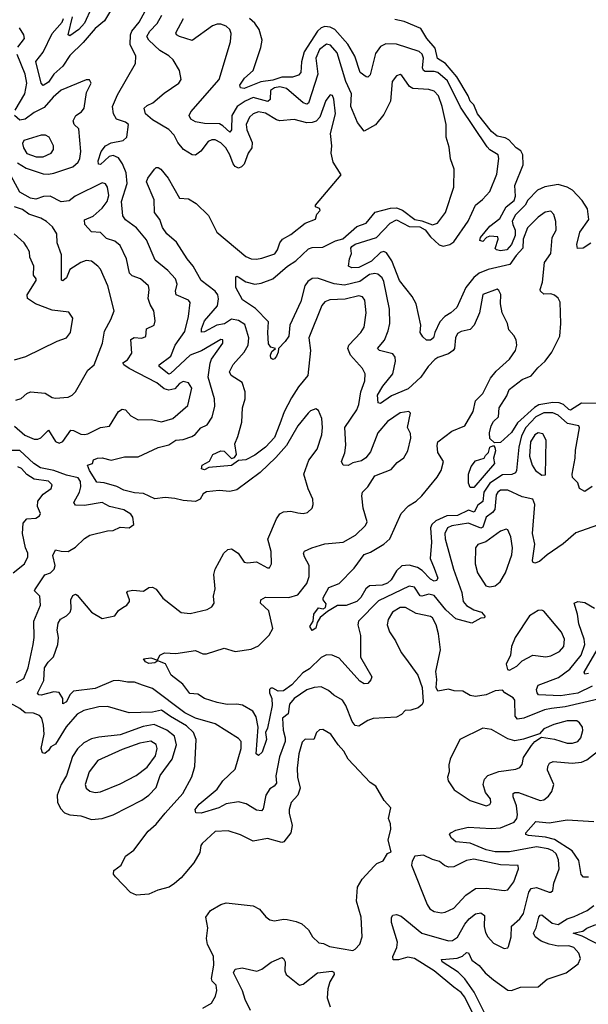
# Model space of a CAD drawing. Extents: x 1268547 to 1425625, y 515768 to 616754.
# Tile 252 of 256: x 1379815 to 1382984, y 536579 to 542069. Entities that reach past the tile are written whole.
import ezdxf

# ---------------------------------------------------------------- set-up
doc = ezdxf.new("R2010")
doc.units = 0

msp = doc.modelspace()

# ---------------------------------------------------------------- linework, layer by layer
at = {"layer": '0CON10XD'}
for points in [[(1380321.7, 542118.3), (1380287.8, 542062.3), (1380235, 542020.4), (1380168.4, 541941.6), (1380095, 541869.7), (1380055, 541810.6), (1380005.4, 541764.6), (1379975, 541721.2), (1379945, 541701.9), (1379934.7, 541714.7), (1379904.1, 541835.9), (1379945, 541888.5), (1379995, 541992.5), (1380051.2, 542055), (1380058.1, 542075)], [(1380215.3, 542135), (1380175, 542049.1), (1380145, 542014.8), (1380095, 541979.5), (1380084.6, 541985), (1380109.4, 542085)], [(1380679.2, 539399.2), (1380625, 539404.6), (1380568.1, 539398.1), (1380505, 539427.4), (1380455, 539430.5), (1380395, 539446.6), (1380356.3, 539466.3), (1380285, 539485.8), (1380245, 539489.5), (1380203.8, 539555), (1380193.3, 539585), (1380221.2, 539595), (1380226.2, 539615), (1380247.5, 539625), (1380275, 539625.3), (1380325, 539613.8), (1380398, 539632), (1380475, 539632.1), (1380586.2, 539683.8), (1380645, 539698.2), (1380685, 539725.3), (1380725, 539727.6), (1380774.2, 539745.8), (1380793.2, 539756.8), (1380825, 539792.9), (1380859.5, 539810.5), (1380887.3, 539852.7), (1380902.7, 539915), (1380900.4, 539955), (1380864.7, 540075), (1380876.6, 540153.4), (1380883, 540177), (1380946.7, 540265), (1380946, 540285), (1380935.5, 540285.5), (1380827.3, 540222.7), (1380765, 540198.9), (1380655, 540096.1), (1380645, 540092.7), (1380591.4, 540135), (1380592.5, 540145), (1380657.2, 540192.8), (1380681.5, 540255), (1380735, 540331.4), (1380754.6, 540414.6), (1380765, 540492.5), (1380754.6, 540504.6), (1380686, 540535), (1380683.6, 540555), (1380693.1, 540595), (1380683.8, 540623.8), (1380640.6, 540670.6), (1380569.2, 540729.1), (1380521.4, 540841.4), (1380465, 540907.7), (1380405, 540953.6), (1380390.4, 540975), (1380381.8, 541055), (1380414.3, 541155), (1380408.1, 541215), (1380387.5, 541265), (1380365, 541298.3), (1380335, 541311.3), (1380313.1, 541306.9), (1380265, 541262.3), (1380253, 541263), (1380252.1, 541282.1), (1380268.7, 541335), (1380292.7, 541365), (1380325, 541382.4), (1380392, 541395), (1380412.5, 541415), (1380421.4, 541485), (1380405, 541498.2), (1380354, 541514), (1380337.9, 541545), (1380332.1, 541585), (1380359.2, 541650.8), (1380460, 541825), (1380461.8, 541865), (1380430.9, 541930.9), (1380432.5, 541985), (1380439.7, 542005), (1380479.7, 542055), (1380525, 542137.1)], [(1382711.9, 539048.1), (1382685, 539038.9), (1382675, 539044.2), (1382673.1, 539053.1), (1382685.5, 539145), (1382672.3, 539205), (1382685.4, 539365.4), (1382675, 539395.7), (1382615, 539408.6), (1382535, 539445.7), (1382495, 539446.2), (1382478.5, 539435), (1382470.7, 539419.3), (1382462, 539338), (1382449, 539321), (1382414.2, 539295.8), (1382395, 539239.4), (1382385, 539234.5), (1382315, 539261.5), (1382222.6, 539247.4), (1382198.9, 539235), (1382183.5, 539205), (1382185.3, 539175), (1382233.1, 539005), (1382278.8, 538875), (1382286.1, 538825), (1382305, 538802.7), (1382345, 538779.2), (1382388.8, 538765), (1382406.1, 538743.9), (1382405, 538733.8), (1382385, 538731.5), (1382335, 538704.7), (1382245, 538728), (1382189.4, 538779.4), (1382125, 538858.1), (1382095, 538866.5), (1382055, 538854.2), (1382046.7, 538856.7), (1382015, 538904.5), (1381985, 538911.2), (1381815, 538828.4), (1381703.5, 538715), (1381698.9, 538695), (1381714, 538635), (1381714.1, 538515), (1381777.5, 538405), (1381772.1, 538387.9), (1381755, 538368), (1381735, 538365.6), (1381710.1, 538380.1), (1381595, 538509.6), (1381556.3, 538526.3), (1381525, 538527.1), (1381495, 538512.8), (1381430.3, 538449.7), (1381392.5, 538427.5), (1381330.5, 538359.5), (1381285, 538326.1), (1381254.5, 538324.5), (1381225, 538340.9), (1381215, 538341.9), (1381207.1, 538335), (1381207.8, 538315), (1381219.6, 538285), (1381221.5, 538245), (1381195, 538118.8), (1381184.2, 538095), (1381189.3, 538055), (1381166.7, 537985), (1381145, 537965.6), (1381133.1, 537975), (1381144.4, 538125), (1381132.4, 538182.4), (1381113.9, 538213.9), (1381057, 538247), (1381025, 538252.8), (1380971.1, 538251.1), (1380915, 538261.2), (1380845, 538283.3), (1380807.4, 538307.4), (1380762.3, 538312.3), (1380724.7, 538364.7), (1380659.5, 538415), (1380627.4, 538477.4), (1380585, 538493.3), (1380567.1, 538482.9), (1380535, 538480), (1380515, 538488.6), (1380504.3, 538505.7), (1380545, 538510.5), (1380582.5, 538497.5), (1380595, 538525.8), (1380621.5, 538538.5), (1380685.5, 538534.5), (1380795, 538551.2), (1380835, 538533.3), (1380855, 538533.3), (1380955, 538564.2), (1381015.5, 538545.5), (1381105, 538560), (1381145, 538576.9), (1381205, 538636.9), (1381226.1, 538675), (1381202.8, 538772.8), (1381156.9, 538815), (1381158.1, 538835), (1381185, 538848.7), (1381315, 538846.8), (1381365, 538862.1), (1381414.7, 538925), (1381427.6, 538965), (1381427.3, 539025), (1381401.1, 539075), (1381397.1, 539095), (1381402.5, 539105), (1381443.3, 539125), (1381515.7, 539145.7), (1381616.7, 539155), (1381685.8, 539194.2), (1381741.1, 539248.9), (1381751.3, 539268.7), (1381728.9, 539345), (1381722.2, 539415), (1381725.6, 539434.4), (1381755, 539464), (1381793.6, 539526.4), (1381885, 539561.9), (1381919.2, 539600.8), (1381955, 539626.7), (1381977.8, 539665), (1381994.6, 539735), (1381991.8, 539761.8), (1381975.6, 539795), (1381992, 539875), (1381984, 539884), (1381935, 539876.4), (1381865, 539829.2), (1381810.6, 539765), (1381769.7, 539660.2), (1381744.1, 539625.9), (1381719.8, 539610.2), (1381671.7, 539598.3), (1381645, 539582.5), (1381616.7, 539585), (1381607.5, 539605), (1381626.7, 539653.3), (1381633.2, 539696.8), (1381627, 539795), (1381694.1, 539894.1), (1381705, 539923.8), (1381716, 539994), (1381737.3, 540055), (1381740.6, 540095), (1381724.5, 540125), (1381658.5, 540198.5), (1381643.7, 540236.3), (1381648.9, 540255), (1381715, 540324.4), (1381734.7, 540355.3), (1381746.2, 540435), (1381737.8, 540505), (1381724.5, 540524.5), (1381705, 540530), (1381629.2, 540510.9), (1381542.9, 540507.1), (1381515, 540496.5), (1381498.2, 540475), (1381426.1, 540295), (1381435.8, 540225), (1381421.2, 540085), (1381368.3, 540021.7), (1381328.8, 539961.2), (1381288, 539882), (1381264.8, 539815.2), (1381235, 539740), (1381184.7, 539685), (1381125, 539640.9), (1381075, 539615.4), (1381035, 539611.1), (1380995, 539583.9), (1380868.3, 539571.7), (1380845, 539559.2), (1380827.1, 539565), (1380830.8, 539585), (1380871.7, 539608.3), (1380891.2, 539645), (1380935, 539664.5), (1380955, 539662.9), (1380995, 539623.1), (1381012.1, 539627.9), (1381022.9, 539645), (1381013.1, 539705), (1381030.5, 539745), (1381052.5, 539825), (1381057, 539905), (1381071.2, 539955), (1381071.2, 539995), (1381055, 540046.7), (1380994.2, 540085), (1380984.6, 540105), (1381005, 540147.1), (1381066.5, 540215), (1381087.5, 540255), (1381091.3, 540295), (1381069.6, 540369.6), (1381035, 540391.8), (1380995, 540398.4), (1380956.2, 540373.8), (1380914.2, 540365.8), (1380845, 540327.8), (1380827.6, 540327.6), (1380828.1, 540345), (1380845, 540389.7), (1380916.8, 540473.2), (1380922.5, 540512.5), (1380918.4, 540535), (1380904.6, 540555), (1380825.7, 540615.7), (1380780.9, 540695), (1380747.9, 540735), (1380688.5, 540828.5), (1380635.5, 540875), (1380611.3, 540911.3), (1380595.6, 540955), (1380565.8, 540995), (1380564.6, 541065), (1380521.1, 541165), (1380528.2, 541185), (1380565.3, 541235), (1380575, 541244.2), (1380586.5, 541245), (1380601.4, 541235), (1380642, 541185), (1380705, 541074.3), (1380755, 541070.3), (1380797.5, 541045), (1380867.3, 540977.3), (1380913.5, 540885), (1381075, 540748.7), (1381105, 540735.9), (1381135, 540734.6), (1381165, 540739.2), (1381235.9, 540764.1), (1381252.2, 540785), (1381264.4, 540825), (1381279.2, 540845), (1381325, 540870.5), (1381405, 540934), (1381463, 540957), (1381470, 540985), (1381488.8, 541005), (1381485, 541016.2), (1381462.5, 541025), (1381463.3, 541035), (1381606.2, 541205), (1381561.2, 541275), (1381550, 541325), (1381554.4, 541365), (1381546.6, 541435), (1381575.3, 541545), (1381565, 541626.7), (1381557.2, 541647.2), (1381545, 541651.1), (1381521, 541619), (1381487.6, 541525), (1381466.2, 541503.8), (1381445, 541495.2), (1381415, 541494.3), (1381345, 541513.5), (1381265, 541504.7), (1381245, 541510.6), (1381185, 541547.3), (1381145, 541554.8), (1381115.2, 541544.8), (1381094.7, 541525), (1381076.8, 541485), (1381080.8, 541455), (1381109.5, 541385), (1381108.9, 541355), (1381087.1, 541325), (1381065, 541264.2), (1381051.2, 541248.8), (1381035, 541242.2), (1381015, 541251.1), (1381005, 541265.6), (1380986.5, 541315), (1380963.4, 541355), (1380935, 541382.7), (1380905, 541399.5), (1380885, 541399.2), (1380865, 541389.6), (1380825, 541335.7), (1380795, 541314.4), (1380775, 541315.5), (1380728.2, 541345), (1380695.9, 541385), (1380675.2, 541425.2), (1380645, 541457.5), (1380555, 541510.9), (1380515.9, 541545), (1380507.5, 541575), (1380525, 541591.5), (1380555.8, 541605.8), (1380620.4, 541659.6), (1380701.2, 541715), (1380714.2, 541735), (1380705.7, 541785), (1380670, 541845), (1380645, 541868.2), (1380595, 541897.7), (1380535.2, 541955.2), (1380523.6, 541975), (1380540, 542005), (1380581.6, 542048.4), (1380606.8, 542095)], [(1381875.3, 540455.3), (1381845, 540608.6), (1381835, 540629.1), (1381811.1, 540651.1), (1381794, 540654), (1381765, 540648.3), (1381710, 540610), (1381625, 540589), (1381567.2, 540597.2), (1381475, 540628.2), (1381445, 540626), (1381420.8, 540609.2), (1381404.5, 540585.5), (1381382.2, 540497.8), (1381320.8, 540365), (1381314.5, 540305), (1381295, 540274.4), (1381257.5, 540235), (1381256, 540215), (1381245, 540192.5), (1381235, 540177.5), (1381225, 540173.8), (1381215, 540182.5), (1381211.7, 540198.3), (1381220.7, 540219.3), (1381240, 540235), (1381215, 540242.5), (1381202.1, 540262.1), (1381197.8, 540325), (1381201.8, 540385), (1381128.3, 540458.3), (1381057, 540507), (1381019.5, 540575), (1381020, 540635), (1381025, 540640), (1381032.5, 540635), (1381075, 540607.5), (1381125, 540595.4), (1381160.8, 540599.2), (1381226.2, 540623.8), (1381307.8, 540695), (1381354.5, 540725.5), (1381425, 540790.9), (1381445, 540798.6), (1381505, 540800.6), (1381575, 540836.7), (1381615, 540847.5), (1381694.4, 540915.6), (1381745, 540935.5), (1381795, 540996.7), (1381881.5, 541018.5), (1381915, 541019.7), (1381947.9, 541007.9), (1382016.7, 540955), (1382055, 540947.4), (1382115, 540924.7), (1382142.5, 540935), (1382187.9, 540995), (1382234.5, 541135), (1382236.9, 541235), (1382216, 541294), (1382207.6, 541357.6), (1382191.5, 541415), (1382191.3, 541485), (1382169.2, 541585), (1382148.7, 541645), (1382125, 541671.2), (1382095, 541680.8), (1382005, 541686.2), (1381987.3, 541697.3), (1381945, 541758), (1381935, 541762.9), (1381915, 541756.9), (1381890.5, 541725), (1381880.8, 541615), (1381845, 541540), (1381797.3, 541482.7), (1381735, 541447.5), (1381698.1, 541495), (1381660.9, 541585), (1381663.5, 541655), (1381632.7, 541725), (1381583.7, 541883.7), (1381546.6, 541926.6), (1381525, 541933.3), (1381485, 541902.2), (1381465.2, 541855), (1381477, 541765), (1381425, 541604.5), (1381415, 541598.9), (1381395, 541605.9), (1381301.5, 541685), (1381265, 541693.9), (1381235, 541688.9), (1381213, 541675), (1381209.8, 541625), (1381197.1, 541612.9), (1381115, 541634.8), (1381071.2, 541615), (1381026.7, 541585), (1380997.6, 541535), (1380994.5, 541455), (1380985, 541441.5), (1380947.3, 541477.3), (1380927.9, 541487.9), (1380845, 541491.1), (1380795, 541499.5), (1380769.4, 541515), (1380758.9, 541535), (1380768.5, 541555), (1380926.1, 541735), (1380988.8, 541945), (1380992.8, 541992.8), (1380986.5, 542015), (1380965, 542032.7), (1380935, 542044.6), (1380915, 542044.7), (1380890, 542035), (1380775, 541952.3), (1380705.8, 541975), (1380689.2, 541985), (1380684.3, 541995), (1380728, 542075)], [(1383041.3, 539928.7), (1382945, 539931.2), (1382885, 539892.6), (1382875, 539895.3), (1382845, 539924.4), (1382822, 539932), (1382785, 539934), (1382708.4, 539921.6), (1382683.3, 539906.7), (1382589.4, 539820.6), (1382555, 539767.9), (1382495, 539711.4), (1382460, 539710), (1382434, 539734), (1382432.9, 539765), (1382441.4, 539805), (1382455, 539828), (1382483.8, 539855), (1382487.2, 539905), (1382528.8, 539971.2), (1382543.2, 540006.8), (1382615, 540062.2), (1382665, 540082.7), (1382702, 540128), (1382743.5, 540165), (1382780.6, 540215), (1382824, 540305), (1382831.1, 540375), (1382827.5, 540495), (1382815, 540516), (1382795, 540532.9), (1382775, 540540), (1382735, 540538.1), (1382717.8, 540555), (1382715.5, 540565), (1382728.8, 540605), (1382739.6, 540715), (1382773.9, 540766.1), (1382781.8, 540855), (1382803.6, 540895), (1382803.4, 540943.4), (1382792.1, 540982.1), (1382775, 541001.9), (1382743.6, 540996.4), (1382705, 540967.7), (1382645, 540908.5), (1382620.8, 540845), (1382618.3, 540795), (1382581, 540755), (1382546.5, 540703.5), (1382425, 540675.6), (1382375.4, 540655), (1382345, 540631.6), (1382300.3, 540575), (1382250, 540465), (1382218.2, 540435), (1382183.4, 540415), (1382156.7, 540385), (1382127.7, 540325), (1382120.6, 540295), (1382105, 540282.7), (1382082.2, 540282.2), (1382060.7, 540300.7), (1382045.8, 540325), (1382050.4, 540365), (1382023.8, 540485), (1382002.1, 540525), (1381931.6, 540615), (1381888.9, 540725), (1381859.8, 540769.8), (1381845, 540777.3), (1381825, 540770.5), (1381775, 540723.6), (1381705, 540686.5), (1381665, 540685.5), (1381647.5, 540695), (1381652.4, 540735), (1381664.7, 540765), (1381661, 540795), (1381665.4, 540805), (1381685, 540817), (1381803.3, 540855), (1381879.4, 540935), (1381915, 540952.5), (1381985, 540915.7), (1382045, 540914.9), (1382075, 540897.6), (1382105, 540858.2), (1382153, 540813), (1382175, 540806.7), (1382212.1, 540815), (1382235, 540831.1), (1382314.3, 540945.7), (1382354.3, 541035), (1382393.7, 541066.4), (1382435, 541111.9), (1382473, 541207), (1382485.7, 541295), (1382482, 541315), (1382435, 541343.6), (1382420.3, 541360.3), (1382270.9, 541580.9), (1382198.3, 541728.3), (1382145, 541774.8), (1382125, 541780.9), (1382075, 541780.6), (1382064.7, 541785), (1382060.1, 541799.9), (1382065.2, 541855.2), (1382056.8, 541876.8), (1382041.7, 541891.7), (1381915, 541932.7), (1381855, 541934.5), (1381825, 541918.9), (1381798.5, 541881.5), (1381768.5, 541761.5), (1381755, 541749.2), (1381745, 541751.4), (1381712.2, 541775), (1381681.6, 541865), (1381643, 541933), (1381570.4, 542015), (1381545, 542028), (1381515, 542032), (1381495, 542024.3), (1381475, 542005.3), (1381400.8, 541889.2), (1381386, 541835), (1381380.9, 541775), (1381369.4, 541760.6), (1381335, 541748.9), (1381275, 541749.5), (1381225, 541731.4), (1381158.2, 541721.8), (1381065, 541685.7), (1381045, 541690), (1381040.9, 541705), (1381066.8, 541743.2), (1381115.6, 541785), (1381159.5, 541915), (1381166.9, 541955), (1381150, 542015), (1381125, 542050.5), (1381095.2, 542075.2)], [(1382997.8, 540822.2), (1382955, 540794.4), (1382924.2, 540794.2), (1382919.4, 540815), (1382936.9, 540885), (1382986.7, 540955), (1382980, 541015), (1382950.3, 541060.3), (1382895, 541118.1), (1382865.3, 541135.3), (1382815, 541150.2), (1382742.1, 541137.9), (1382700.7, 541119.3), (1382647.5, 541062.5), (1382632.5, 541035), (1382578.2, 540981.8), (1382560, 540945), (1382563.6, 540926.4), (1382575.9, 540895), (1382576.2, 540865), (1382555, 540816), (1382530, 540785), (1382495, 540780), (1382472.5, 540785), (1382463.8, 540793.8), (1382481.2, 540845), (1382478.8, 540858.8), (1382435, 540862), (1382415.8, 540854.2), (1382395, 540833.3), (1382378.3, 540838.3), (1382382.5, 540855), (1382435, 540917.5), (1382490, 540960), (1382525.7, 541025), (1382569.8, 541060.2), (1382578.5, 541085), (1382574.2, 541145), (1382619.9, 541260.1), (1382618.9, 541315), (1382607.5, 541337.5), (1382581.5, 541355), (1382540, 541400), (1382520.3, 541410.3), (1382475, 541418.8), (1382445, 541446.4), (1382365.4, 541545), (1382346.5, 541595), (1382324.5, 541615), (1382313.3, 541645), (1382250.7, 541750.7), (1382188.6, 541825), (1382143.4, 541853.4), (1382129.5, 541909.5), (1382084.6, 541965), (1382050.3, 542020.3), (1381958.3, 542058.3), (1381905, 542070)], [(1379804.8, 541915.2), (1379841.1, 541965), (1379837.5, 541985), (1379813, 542023)], [(1379789.2, 541565), (1379842.7, 541655), (1379854.8, 541714.8), (1379846.1, 541765), (1379800.5, 541875)], [(1379801.8, 541271.8), (1379850.5, 541240.5), (1379945, 541210.4), (1379975, 541207.6), (1380005, 541212.8), (1380111.1, 541248.9), (1380141.5, 541275), (1380150.4, 541295), (1380155.3, 541335), (1380145, 541460), (1380119.2, 541485), (1380113.3, 541505), (1380126.9, 541535), (1380158.6, 541555), (1380173.3, 541575), (1380186.7, 541663.3), (1380212.2, 541715), (1380204.3, 541734.3), (1380185, 541733.1), (1380045, 541675.9), (1380002, 541638), (1379950.5, 541579.5), (1379895, 541552), (1379845, 541513.8), (1379815, 541509.5), (1379785.9, 541535)], [(1379945, 541304.1), (1379990, 541325), (1380003.8, 541345), (1380003.1, 541365), (1379978.1, 541415), (1379958.8, 541425), (1379935, 541426.1), (1379838, 541395), (1379830.8, 541379.2), (1379835.5, 541355), (1379855, 541324), (1379906.2, 541305), (1379945, 541304.1)], [(1379785, 539802.3), (1379843.1, 539753.1), (1379895, 539729.7), (1379915, 539729.3), (1379932.7, 539737.3), (1379975, 539780), (1380015, 539716.9), (1380035, 539707.5), (1380055, 539717.1), (1380100, 539780), (1380115, 539779.4), (1380155, 539758.6), (1380175, 539756.9), (1380195, 539760.6), (1380265, 539794.4), (1380315, 539802.5), (1380364.6, 539885), (1380385, 539897.5), (1380405, 539893.6), (1380435, 539860), (1380475, 539838.5), (1380549.7, 539839.7), (1380605, 539827.5), (1380667.5, 539845), (1380751.5, 539918.5), (1380773.8, 540015), (1380755, 540044.3), (1380725, 540051.1), (1380705, 540041.1), (1380679.3, 540010.7), (1380645, 540003.5), (1380620.7, 540010.7), (1380578.2, 540045), (1380424.6, 540125), (1380394.4, 540145), (1380390, 540155), (1380415, 540171.9), (1380440.1, 540209.9), (1380435, 540285.6), (1380453.1, 540296.9), (1380496.2, 540293.8), (1380517.9, 540302.1), (1380522.2, 540345), (1380564.3, 540365.7), (1380570.5, 540389.5), (1380562.9, 540445), (1380541.4, 540481.4), (1380530.3, 540515), (1380536.9, 540565), (1380532.5, 540585), (1380488.1, 540625), (1380441, 540641), (1380426, 540655), (1380410, 540735), (1380375, 540810), (1380345, 540833.6), (1380298.2, 540848.2), (1380265, 540882.1), (1380215, 540886), (1380177.9, 540927.9), (1380176.2, 540953.8), (1380225, 540973.5), (1380275, 541018.3), (1380302.6, 541055), (1380311.9, 541088.1), (1380305, 541136), (1380293.7, 541153.7), (1380275, 541159.5), (1380123.1, 541085), (1380090.4, 541059.6), (1380045, 541053.8), (1379985, 541085.4), (1379946.7, 541083.3), (1379905, 541069), (1379875, 541074.4), (1379815, 541107.3), (1379755, 541221.4)], [(1379792.7, 539947.3), (1379823.8, 539956.2), (1379854.3, 539985.7), (1379875, 539994), (1379957.1, 539987.1), (1379995, 539961.8), (1380015, 539959.1), (1380085, 539964.5), (1380107.5, 539975), (1380126.6, 539993.4), (1380195, 540115.8), (1380228.9, 540145), (1380275.4, 540265), (1380287.5, 540332.5), (1380323.1, 540396.9), (1380342, 540445), (1380305.4, 540585), (1380265, 540678), (1380250, 540695), (1380215, 540721.9), (1380185, 540726.2), (1380155, 540714.5), (1380094.2, 540675.8), (1380075, 540630), (1380055, 540612.2), (1380046.9, 540616.9), (1380047.3, 540757.3), (1380024.4, 540825), (1380021.5, 540875), (1379998.1, 540915), (1379965, 540944.5), (1379932.6, 540962.6), (1379865, 540984.7), (1379830.1, 541010.1), (1379785, 541025.6)], [(1379785, 540173.1), (1379849.7, 540190.3), (1380023.2, 540276.8), (1380075.6, 540294.4), (1380097.1, 540325), (1380111.2, 540405), (1380087.7, 540437.7), (1379995, 540448.6), (1379902, 540485), (1379858.6, 540515), (1379856.5, 540535), (1379905.7, 540615), (1379906, 540625), (1379891.4, 540645), (1379894.3, 540695), (1379872.1, 540745), (1379868.6, 540775), (1379852.5, 540805), (1379839.2, 540825), (1379784.2, 540875)], [(1383005, 539466.2), (1382965, 539437.5), (1382934.3, 539454.3), (1382925, 539487.5), (1382896, 539516), (1382894.2, 539535), (1382911.1, 539625), (1382911.5, 539668.5), (1382934.2, 539794.2), (1382930, 539805), (1382866.9, 539816.9), (1382815, 539864.7), (1382785, 539877.2), (1382735, 539877.3), (1382691.9, 539855), (1382635, 539795.2), (1382611.2, 539748.8), (1382596.9, 539685), (1382584, 539556), (1382577.1, 539542.9), (1382556.6, 539533.4), (1382505, 539531.6), (1382435, 539484.8), (1382401.5, 539435), (1382395, 539382.9), (1382367.7, 539362.3), (1382347, 539323), (1382315, 539335.1), (1382255, 539305.3), (1382195, 539302.9), (1382133.7, 539275), (1382112.1, 539255), (1382104.1, 539235), (1382110, 539155), (1382101.4, 539065), (1382125, 539011.2), (1382144.5, 538955.5), (1382138.5, 538941.5), (1382125, 538938.8), (1382105, 538950), (1382058.3, 538998.3), (1382031.1, 539015), (1381985, 539028.5), (1381945, 539023.6), (1381914.2, 538995.8), (1381885.2, 538945), (1381865, 538926.7), (1381835, 538916.5), (1381765, 538912.3), (1381743.8, 538896.2), (1381715, 538846.4), (1381693.1, 538825), (1381635, 538803.1), (1381585, 538802.9), (1381530.6, 538769.4), (1381489.2, 538735), (1381472.7, 538707.3), (1381465, 538676.2), (1381445, 538663.3), (1381431.5, 538685), (1381451.1, 538715), (1381453.3, 538755), (1381480.9, 538789.1), (1381505.5, 538784.5), (1381518.3, 538791.7), (1381522.2, 538812.2), (1381505.7, 538835), (1381505.7, 538845), (1381536.8, 538903.2), (1381594.5, 538925.5), (1381678.3, 539011.7), (1381735, 539087.3), (1381769.2, 539100.8), (1381845, 539145.3), (1381876.8, 539175), (1381940, 539315), (1381981.2, 539358.8), (1382024.3, 539385), (1382055, 539414.2), (1382141.9, 539518.1), (1382164.4, 539555), (1382176.9, 539605), (1382144.4, 539655), (1382140.9, 539695), (1382145.6, 539715), (1382222.5, 539775), (1382295.3, 539804.7), (1382342.7, 539885), (1382355.3, 539944.7), (1382396.4, 539985), (1382438.8, 540071.2), (1382471, 540109), (1382545, 540176.9), (1382578.5, 540225), (1382585.5, 540255), (1382581.4, 540285), (1382569.1, 540309.1), (1382540.3, 540340.3), (1382534, 540375), (1382504.2, 540435), (1382494.3, 540484.3), (1382496.3, 540536.3), (1382485, 540560), (1382475, 540566.7), (1382395, 540536.5), (1382376.5, 540435), (1382347.7, 540365), (1382325, 540342.5), (1382275, 540331.3), (1382255, 540319.4), (1382243.2, 540295), (1382237.1, 540235), (1382231.4, 540225), (1382205, 540205.2), (1382145, 540186.4), (1382128.5, 540175), (1382090.7, 540135), (1382051.1, 540075), (1381978.8, 540011.2), (1381887.5, 539972.5), (1381825, 539929.2), (1381813, 539933), (1381807.9, 539975), (1381838.6, 540025), (1381893.6, 540095), (1381909.3, 540165), (1381907.6, 540187.6), (1381895, 540206.4), (1381820, 540225), (1381809.4, 540235), (1381847.1, 540282.9), (1381868.4, 540335), (1381876.8, 540375), (1381875.3, 540455.3)], [(1383039, 538281), (1382855, 538238.1), (1382777.9, 538227.9), (1382739.7, 538220.3), (1382625, 538173.9), (1382589.8, 538169.8), (1382575.3, 538185.3), (1382573.5, 538275), (1382565, 538288.6), (1382518.8, 538315), (1382505, 538330), (1382465, 538326.2), (1382415, 538303.8), (1382355, 538295.8), (1382325, 538300.8), (1382285, 538324.3), (1382236.8, 538326.8), (1382205, 538335.8), (1382144.5, 538324.5), (1382136.2, 538345), (1382139.4, 538389.4), (1382134.2, 538434.2), (1382160.6, 538555), (1382149.1, 538645), (1382135.4, 538695), (1382115, 538734.3), (1382105, 538742.2), (1382025, 538757.2), (1381965, 538792.3), (1381935, 538790.9), (1381892.7, 538765), (1381868.5, 538725), (1381861.8, 538695), (1381875.5, 538655), (1381908.9, 538605), (1381940.5, 538540.5), (1381965, 538509.2), (1382034.2, 538415), (1382057.5, 538345), (1382063.1, 538265), (1382058.6, 538251.4), (1382035, 538231.4), (1381995, 538219.2), (1381962.1, 538217.9), (1381943.3, 538195), (1381915, 538179.4), (1381785, 538173.5), (1381755, 538162.1), (1381705, 538130), (1381685, 538133.5), (1381667.1, 538155), (1381631.5, 538245), (1381612.9, 538275), (1381565, 538301.9), (1381535, 538328.9), (1381495, 538348.8), (1381455.3, 538344.7), (1381415, 538332.1), (1381345, 538283.8), (1381317.5, 538252.5), (1381310.5, 538199.5), (1381278.9, 538175), (1381282.8, 538107.2), (1381294.8, 538065), (1381294.4, 538045), (1381261.9, 537958.1), (1381242.9, 537852.9), (1381245, 537811.2), (1381232.5, 537795), (1381209.4, 537780.6), (1381186.2, 537745), (1381171.1, 537668.9), (1381162.9, 537657.1), (1381135, 537660.6), (1381076.6, 537696.6), (1381035, 537707.1), (1380965, 537697.6), (1380925, 537674), (1380826.7, 537645), (1380796.1, 537646.1), (1380793.1, 537665), (1380815.6, 537695), (1380915, 537778.5), (1380946.8, 537825), (1381015, 537889.5), (1381049.2, 538005), (1381049.6, 538045), (1381035, 538061.5), (1380905, 538142.3), (1380795, 538173.8), (1380735, 538203.6), (1380555, 538339.7), (1380498.8, 538358.8), (1380455, 538375.9), (1380415.8, 538375.8), (1380365.3, 538385.3), (1380335, 538382.1), (1380235, 538340.5), (1380115, 538324.6), (1380094.8, 538305.2), (1380075, 538265.8), (1380055, 538254.4), (1380054.6, 538285), (1380035, 538318.5), (1380005, 538321.1), (1379935, 538303.2), (1379920.8, 538305), (1379914.1, 538314.1), (1379948.6, 538385), (1379953.4, 538455), (1379973.4, 538486.6), (1380003.2, 538516.8), (1380027.7, 538585), (1380030.4, 538625), (1380023.1, 538665), (1380028.5, 538705), (1380042.6, 538727.4), (1380076, 538745), (1380096.9, 538765), (1380101.8, 538785), (1380100, 538835), (1380110.8, 538859.2), (1380125, 538865.7), (1380135, 538860), (1380215, 538765.5), (1380275, 538730.4), (1380344.5, 538745.5), (1380365.8, 538775), (1380388.7, 538791.3), (1380411.2, 538805), (1380426, 538825), (1380427.5, 538835), (1380411.4, 538875), (1380417.4, 538882.6), (1380445, 538887.9), (1380505, 538882.2), (1380535, 538902.9), (1380554.2, 538904.2), (1380574.4, 538894.4), (1380612.9, 538842.9), (1380715, 538763.5), (1380765, 538757.7), (1380860.2, 538779.8), (1380885, 538796.2), (1380898.2, 538815), (1380894.5, 538855.5), (1380904.4, 538895), (1380896.2, 538975), (1380904.6, 539005.4), (1380952.2, 539095), (1380975, 539114.4), (1380995, 539118.9), (1381031.4, 539095), (1381065, 539044.4), (1381085, 539040), (1381135.3, 539045.3), (1381195, 539012.9), (1381207.1, 539012.9), (1381218, 539035), (1381216.6, 539103.4), (1381197.5, 539172.5), (1381245, 539286), (1381265, 539314.3), (1381285, 539325.5), (1381325, 539328.1), (1381365, 539318.6), (1381395, 539315.5), (1381418.3, 539321.7), (1381444.3, 539345), (1381451.1, 539365), (1381448.9, 539395), (1381423, 539453), (1381399.1, 539535), (1381427, 539613), (1381473.3, 539675), (1381498.8, 539755), (1381502.9, 539795), (1381498.5, 539845), (1381479.7, 539889.7), (1381465, 539898.6), (1381435, 539887.5), (1381422.9, 539875), (1381365, 539804.2), (1381300.9, 539695), (1381241.9, 539628.1), (1381155, 539544), (1381025, 539448.2), (1380985, 539438.9), (1380926.7, 539443.3), (1380855, 539437.3), (1380837.8, 539425), (1380820.9, 539395), (1380795, 539383.5), (1380725, 539388), (1380679.2, 539399.2)], [(1382725, 539530), (1382745, 539531.9), (1382748.8, 539725), (1382729.7, 539759.7), (1382705, 539765.9), (1382685, 539753.9), (1382662.3, 539715), (1382655.3, 539635), (1382670.8, 539585), (1382690, 539555), (1382725, 539530)], [(1382345, 539460.5), (1382325, 539461.2), (1382315.6, 539485), (1382315.3, 539535), (1382331.5, 539578.5), (1382355, 539608.8), (1382404, 539625), (1382410.3, 539639.7), (1382427.3, 539655), (1382434.2, 539685.8), (1382455, 539694), (1382463.6, 539683.6), (1382466, 539666), (1382455.6, 539625), (1382460.8, 539595), (1382345, 539460.5)], [(1379797.2, 538372.8), (1379837.9, 538395), (1379861.1, 538455), (1379889.2, 538585), (1379894.7, 538625), (1379893.8, 538715), (1379931.3, 538805), (1379927.1, 538855), (1379898, 538885), (1379899.7, 538890.3), (1379955, 538974.6), (1379985.9, 538984.1), (1380006.5, 539005), (1380011.5, 539025), (1379999.3, 539080.7), (1380015, 539113.8), (1380045, 539105.6), (1380085.6, 539104.4), (1380125, 539128), (1380175, 539176.2), (1380205, 539194), (1380305, 539219.2), (1380335, 539220.8), (1380375, 539238.8), (1380423.9, 539236.1), (1380450, 539255), (1380446, 539295), (1380435, 539311.2), (1380395.6, 539335.6), (1380314.4, 539354.4), (1380275, 539377.5), (1380175, 539359.6), (1380125, 539361.9), (1380117.3, 539377.3), (1380148.3, 539435), (1380155.2, 539465), (1380153.3, 539495), (1380141.1, 539515), (1380075, 539528.7), (1380005.4, 539555.4), (1379930.4, 539570.4), (1379894, 539594), (1379815, 539666.2), (1379773.2, 539666.8)], [(1379778.6, 538985), (1379841.1, 539035), (1379860, 539075), (1379860, 539095), (1379846.7, 539125), (1379830.9, 539205), (1379835, 539262), (1379854.7, 539285.3), (1379905, 539290), (1379925, 539302), (1379930, 539315), (1379913.1, 539355), (1379915.7, 539385), (1379946.2, 539423.8), (1379990, 539455), (1379995.7, 539475), (1379975, 539495.4), (1379895, 539508), (1379855, 539533.8), (1379825, 539566.7), (1379805, 539575.8)], [(1382435, 538906.7), (1382465, 538913.1), (1382491.5, 538935), (1382522.5, 538985), (1382557.2, 539085), (1382561.7, 539125), (1382552.1, 539185), (1382535, 539223.8), (1382525, 539228.8), (1382495, 539216.5), (1382411.9, 539158.1), (1382368, 539142), (1382355.6, 539125), (1382353.1, 539035), (1382366.7, 538985), (1382413.3, 538913.3), (1382435, 538906.7)], [(1383035, 539250), (1382915, 539207.5), (1382843.7, 539146.3), (1382753.6, 539085), (1382711.9, 539048.1)], [(1383005, 538352.5), (1382925, 538314.2), (1382828.4, 538298.4), (1382706, 538305), (1382697.7, 538315), (1382694.7, 538335), (1382705, 538359.2), (1382818.3, 538401.7), (1382881.5, 538448.5), (1382943.9, 538525), (1382964.4, 538585), (1382959.7, 538615), (1382930, 538700), (1382924, 538754), (1382905.6, 538815), (1382925, 538825.9), (1382965, 538819.1), (1383018.2, 538788.2)], [(1382545, 538442.5), (1382585, 538464.2), (1382615, 538494.2), (1382675, 538526), (1382746.9, 538516.9), (1382775, 538521.2), (1382823.5, 538546.5), (1382846.5, 538575), (1382850.8, 538615), (1382835, 538654.2), (1382735, 538771.2), (1382725, 538776.2), (1382705, 538774), (1382655, 538744.2), (1382576.3, 538623.7), (1382555.6, 538575), (1382550.8, 538525), (1382526.2, 538475), (1382532.5, 538445), (1382545, 538442.5)], [(1382985, 538423.2), (1382965, 538420), (1382961.3, 538431.3), (1383032.7, 538555)], [(1380835, 536557.1), (1380883.8, 536585), (1380905.7, 536624.3), (1380913.4, 536656.6), (1380910, 536685), (1380887.5, 536707.5), (1380883.1, 536723.1), (1380897.1, 536797.1), (1380895, 536847.5), (1380862.3, 536912.3), (1380855.4, 536945), (1380863.9, 537005), (1380851.8, 537065), (1380878.6, 537101.4), (1380935, 537135.6), (1380965, 537144.4), (1381115, 537127.5), (1381150.3, 537110.3), (1381185.8, 537065.8), (1381209.2, 537049.2), (1381234.3, 537044.3), (1381285, 537054.3), (1381305, 537052.2), (1381355, 537041.4), (1381387.4, 537027.4), (1381424.4, 536994.4), (1381446, 536955), (1381482.1, 536922.1), (1381507.3, 536917.3), (1381540.9, 536900.9), (1381670.7, 536879.3), (1381685, 536886.7), (1381710, 536915), (1381723.8, 536955), (1381717.5, 537065), (1381691.1, 537155), (1381697.9, 537232.1), (1381723.8, 537276.2), (1381790.3, 537349.7), (1381805.8, 537364.2), (1381840.3, 537379.7), (1381865, 537420), (1381885, 537430), (1381868.8, 537495), (1381883.6, 537556.4), (1381882, 537585), (1381870.8, 537615), (1381882.5, 537675), (1381845.9, 537715.9), (1381800, 537795), (1381768.8, 537815), (1381644.5, 537945), (1381620.9, 537990.9), (1381588.9, 538025), (1381548.1, 538085), (1381505, 538110.5), (1381485, 538110), (1381468.9, 538095), (1381454.5, 538055.5), (1381405, 538056.7), (1381389.2, 538040.8), (1381369.5, 537975), (1381360.8, 537895), (1381362.5, 537845), (1381377.1, 537785), (1381364.6, 537745), (1381327.9, 537705), (1381317.3, 537665), (1381316.5, 537645), (1381333.8, 537576.2), (1381325.4, 537535), (1381287.5, 537485), (1381275, 537480.4), (1381195, 537503.8), (1381115, 537488.2), (1381045, 537523.3), (1380976.2, 537546.2), (1380905, 537542.9), (1380831.1, 537475), (1380823.8, 537465), (1380818.5, 537425), (1380785, 537368.5), (1380715, 537284), (1380677.9, 537252.1), (1380647.8, 537232.2), (1380585, 537215.6), (1380535, 537192.9), (1380465, 537186.9), (1380431.7, 537201.7), (1380349.1, 537289.1), (1380337.5, 537305), (1380340, 537325), (1380380.8, 537355), (1380403.8, 537405), (1380451.7, 537438.3), (1380530, 537545), (1380575.7, 537584.3), (1380625, 537645.4), (1380724.6, 537755), (1380773.3, 537846.7), (1380790.5, 537905), (1380798.2, 538055), (1380783.1, 538095), (1380745, 538131), (1380655, 538183.2), (1380605, 538219.7), (1380555, 538208.5), (1380424.6, 538204.6), (1380305, 538238.9), (1380255, 538237.5), (1380171.9, 538218.1), (1380135, 538197.5), (1380074.5, 538125.5), (1380015, 538029.1), (1379988.1, 538015), (1379976, 537994), (1379955, 537977.3), (1379942.1, 537982.1), (1379934.7, 538005.2), (1379951.6, 538085), (1379947.8, 538135), (1379937.3, 538175), (1379925, 538189.4), (1379891.6, 538201.6), (1379845, 538203.7), (1379815, 538228.8), (1379745, 538267.5)], [(1382415, 537686.2), (1382435, 537693.3), (1382441.2, 537705), (1382438.6, 537725), (1382410.4, 537760.4), (1382397.1, 537805), (1382405, 537834.2), (1382423.3, 537855), (1382485, 537877.3), (1382580.4, 537889.6), (1382601.4, 537898.6), (1382614.6, 537915.4), (1382622, 537955), (1382667, 538023), (1382686.2, 538043.8), (1382722, 538068), (1382795, 538058.2), (1382865, 538035.4), (1382895, 538034.6), (1382925, 538043.8), (1382941.1, 538065), (1382953.5, 538105), (1382951.9, 538125), (1382935, 538149.2), (1382919.1, 538159.1), (1382865, 538159.4), (1382791.5, 538138.5), (1382736.2, 538115), (1382712, 538088), (1382622.6, 538057.4), (1382575, 538048.5), (1382535, 538059.4), (1382445, 538110.4), (1382395, 538118.9), (1382267.5, 538055), (1382213.5, 537945), (1382206.9, 537915), (1382208.6, 537875), (1382199.2, 537845), (1382202.9, 537825), (1382235.6, 537775.6), (1382324.5, 537714.5), (1382415, 537686.2)], [(1380215, 537610), (1380275, 537614.2), (1380335, 537635.6), (1380495, 537717.3), (1380534.7, 537745.3), (1380575, 537787.1), (1380598, 537855), (1380663.8, 537945), (1380689.2, 538025), (1380677.5, 538075), (1380635, 538108.1), (1380565, 538138.3), (1380502.5, 538127.5), (1380375, 538081.5), (1380255, 538068.7), (1380215, 538058.9), (1380173.1, 538036.9), (1380136.4, 538003.6), (1380109.7, 537960.3), (1380075.8, 537854.2), (1380045.6, 537805), (1380024.5, 537745), (1380025.4, 537705.4), (1380041.4, 537671.4), (1380065, 537645.7), (1380095, 537635.6), (1380155, 537629.4), (1380215, 537610)], [(1380235, 537760), (1380265, 537764.2), (1380375, 537808.9), (1380464.3, 537855), (1380525, 537901.1), (1380571.2, 537965), (1380580.8, 538005), (1380575, 538026.9), (1380545, 538046.2), (1380485, 538034.7), (1380385, 537999.7), (1380250.8, 537939.2), (1380202.6, 537875), (1380180.4, 537805), (1380185, 537784.3), (1380205, 537767.3), (1380235, 537760)], [(1382385.6, 536435.6), (1382295, 536619.4), (1382275, 536644.2), (1382235, 536674.8), (1382125, 536766.3), (1382015, 536835.3), (1381977.8, 536842.2), (1381925, 536826.2), (1381897, 536827), (1381894.6, 536845), (1381917.2, 536895), (1381921, 536925), (1381885.9, 537035), (1381887.6, 537062.4), (1381894.6, 537075.4), (1381915, 537080), (1381940.5, 537070.5), (1382056.5, 536976.5), (1382205, 536932.4), (1382227.5, 536935), (1382255, 536953.8), (1382294.6, 537025.4), (1382319.6, 537055), (1382355, 537083.3), (1382385, 537088.8), (1382404.7, 537074.7), (1382403.1, 537013.1), (1382410, 536980), (1382423.3, 536955), (1382455, 536920.6), (1382515, 536890.8), (1382535, 536894), (1382538.8, 536901.2), (1382553.1, 536955), (1382555.9, 537014.1), (1382602.3, 537055), (1382622, 537085), (1382652, 537205), (1382665, 537224.6), (1382695, 537230.3), (1382765, 537204.2), (1382775, 537204.2), (1382785, 537213.8), (1382792.1, 537255), (1382820.4, 537335), (1382817.6, 537385), (1382805, 537417.5), (1382785.5, 537435), (1382760.5, 537445), (1382695, 537457.4), (1382545, 537428.6), (1382465, 537428.6), (1382415, 537439.8), (1382325, 537476.7), (1382245, 537484.5), (1382221.4, 537505), (1382210, 537525), (1382216.7, 537535), (1382245, 537550.8), (1382313.2, 537566.8), (1382445, 537558.9), (1382495, 537562.3), (1382569.6, 537595), (1382585.2, 537614.8), (1382589.5, 537635), (1382583, 537685), (1382564.3, 537735), (1382565.5, 537755), (1382575, 537760.6), (1382595, 537759.5), (1382715, 537715.4), (1382735, 537719.4), (1382761.2, 537738.8), (1382780, 537765), (1382790.6, 537805), (1382756.2, 537885), (1382757.3, 537905), (1382766.8, 537923.2), (1382787.1, 537932.9), (1382892.8, 537922.8), (1382945, 537928.3), (1382975, 537941.4), (1383044.2, 537995.8)], [(1382985, 537287.9), (1382957.2, 537287.2), (1382943.1, 537303.1), (1382931.6, 537381.6), (1382892.8, 537435), (1382795, 537497.8), (1382745, 537510.5), (1382649.4, 537519.4), (1382636, 537525), (1382635.6, 537535), (1382690.9, 537599.1), (1382765, 537591.2), (1382865, 537608), (1383015, 537599.2)], [(1382165, 537089.1), (1382185, 537092.2), (1382235, 537115.4), (1382301.9, 537188.1), (1382355, 537224.5), (1382416, 537226), (1382515, 537213.3), (1382535, 537217.1), (1382568.3, 537261.7), (1382594, 537335), (1382593.3, 537353.3), (1382495, 537357.5), (1382345, 537388.4), (1382305, 537381.5), (1382235, 537346.2), (1382205, 537344.5), (1382183, 537353), (1382155, 537376), (1382115, 537386), (1382065, 537410), (1382017.5, 537405), (1382002.3, 537377.7), (1381998, 537355), (1382085, 537136), (1382101.3, 537111.3), (1382125, 537096.2), (1382165, 537089.1)], [(1382425, 536490.5), (1382347.5, 536647.5), (1382295, 536720.8), (1382258.1, 536758.1), (1382169.5, 536815), (1382165, 536828.8), (1382189.8, 536830.2), (1382253.5, 536836.5), (1382282.3, 536847.7), (1382305, 536867.8), (1382315, 536866), (1382333.8, 536825), (1382375.4, 536795.4), (1382409.7, 536755), (1382455, 536715.3), (1382535, 536656.9), (1382555, 536655.5), (1382605, 536674), (1382705, 536676.4), (1382755, 536719.4), (1382860, 536755), (1382926.2, 536805), (1382940, 536835), (1382930.9, 536865), (1382903.1, 536895), (1382875, 536905.7), (1382815, 536904), (1382764.8, 536914.8), (1382721.8, 536931.8), (1382687.7, 536955), (1382678.9, 536975), (1382692.6, 537005), (1382707.1, 537065), (1382715, 537076.2), (1382725, 537078.7), (1382781.6, 537031.6), (1382815, 537024.8), (1382865, 537055.6), (1382905, 537067.7), (1382977.7, 537102.3), (1383015, 537130)], [(1383075, 536893.2), (1382949.1, 536959.1), (1382900, 536975), (1382953.4, 536986.6), (1382975.8, 537004.2), (1383025, 537023.7)], [(1381101.5, 536545), (1381071.3, 536605), (1381056.6, 536655), (1381006.5, 536755), (1381015, 536774.3), (1381055, 536782.1), (1381137, 536763), (1381164.6, 536775.4), (1381216.2, 536813.8), (1381275, 536839.2), (1381285, 536834), (1381294.4, 536815), (1381292.5, 536765), (1381299.4, 536745), (1381375, 536685.6), (1381395, 536691.5), (1381475, 536755.3), (1381555, 536763.8), (1381565, 536757.5), (1381566.5, 536745), (1381543.1, 536705), (1381531.4, 536665), (1381528.2, 536615), (1381545.4, 536565)]]:
    msp.add_lwpolyline(points, dxfattribs=at)

doc.saveas('drawing.dxf')
